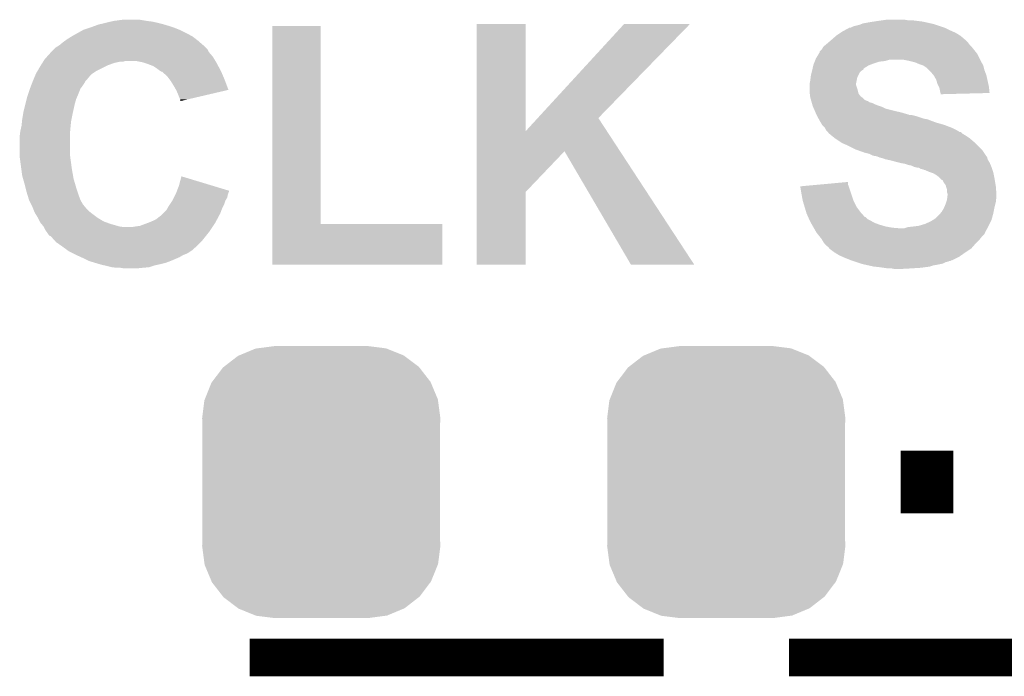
# Model space of a CAD drawing. Extents: x -1.3 to 24.2, y -3.9 to 56.
# Tile 40 of 45: x 17.8 to 21.8, y 34.3 to 36.9. Entities that reach past the tile are written whole.
import ezdxf

# ---------------------------------------------------------------- set-up
doc = ezdxf.new("R2010")
doc.units = 0
doc.layers.get('0').update_dxf_attribs({"linetype": 'CONTINUOUS'})
doc.layers.add('LIFE_METRICS_CLICK_V101_GTO', color=11, linetype='CONTINUOUS')
doc.layers.add('LIFE_METRICS_CLICK_V101_GTS', color=8, linetype='CONTINUOUS')

# ---------------------------------------------------------------- blocks, each defined once
blk = doc.blocks.new('CUSTOM_109')
for points in [[(-0.333154, 0.513288), (-0.266706, 0.541062), (0.334372, 0.513288), (0.265446, 0.541062)], [(-0.266706, 0.541062), (-0.259492, 0.54202), (0.265446, 0.541062), (0.263068, 0.54202)], [(-0.259492, 0.54202), (-0.1905, 0.55118), (0.263068, 0.54202), (0.1905, 0.55118)], [(-0.394942, 0.46695), (-0.337632, 0.511416), (0.39571, 0.46695), (0.33685, 0.511416)], [(-0.337632, 0.511416), (-0.333154, 0.513288), (0.33685, 0.511416), (0.334372, 0.513288)], [(-0.442246, 0.406212), (-0.39837, 0.46429), (0.442836, 0.406212), (0.397774, 0.46429)], [(-0.39837, 0.46429), (-0.394942, 0.46695), (0.397774, 0.46429), (0.39571, 0.46695)], [(-0.471976, 0.335286), (-0.444708, 0.402952), (0.472482, 0.335286), (0.4442, 0.402952)], [(-0.444708, 0.402952), (-0.442246, 0.406212), (0.4442, 0.402952), (0.442836, 0.406212)], [(-0.4826, 0.25908), (-0.47344, 0.331648), (0.4826, 0.25908), (0.472966, 0.331648)], [(-0.47344, 0.331648), (-0.471976, 0.335286), (0.472966, 0.331648), (0.472482, 0.335286)], [(-0.48133, 0.231872), (-0.4826, 0.25908), (0.48133, 0.231872), (0.4826, 0.25908)], [(-0.48133, -0.231872), (-0.48133, 0.231872), (0.48133, -0.231872), (0.48133, 0.231872)], [(-0.4826, -0.25908), (-0.48133, -0.231872), (0.4826, -0.25908), (0.48133, -0.231872)], [(-0.472964, -0.331648), (-0.4826, -0.25908), (0.47344, -0.331648), (0.4826, -0.25908)], [(-0.472482, -0.335286), (-0.472964, -0.331648), (0.471974, -0.335286), (0.47344, -0.331648)], [(-0.444198, -0.402952), (-0.472482, -0.335286), (0.444708, -0.402952), (0.471974, -0.335286)], [(-0.442836, -0.406212), (-0.444198, -0.402952), (0.442244, -0.406212), (0.444708, -0.402952)], [(-0.397772, -0.46429), (-0.442836, -0.406212), (0.39837, -0.46429), (0.442244, -0.406212)], [(-0.39571, -0.46695), (-0.397772, -0.46429), (0.39494, -0.46695), (0.39837, -0.46429)], [(-0.336848, -0.511416), (-0.39571, -0.46695), (0.337632, -0.511416), (0.39494, -0.46695)], [(-0.334372, -0.513288), (-0.336848, -0.511416), (0.333152, -0.513288), (0.337632, -0.511416)], [(-0.265444, -0.541062), (-0.334372, -0.513288), (0.266706, -0.541062), (0.333152, -0.513288)], [(-0.263068, -0.54202), (-0.265444, -0.541062), (0.25949, -0.54202), (0.266706, -0.541062)], [(-0.1905, -0.55118), (-0.263068, -0.54202), (0.1905, -0.55118), (0.25949, -0.54202)]]:
    blk.add_solid(points)

msp = doc.modelspace()

# ---------------------------------------------------------------- linework, layer by layer
at = {"layer": 'LIFE_METRICS_CLICK_V101_GTO'}
for points, const_width in [([(21.35632, 35.052), (21.56968, 35.052)], 0.254), ([(18.7198, 34.3408), (20.3962, 34.3408)], 0.1524), ([(20.9042, 34.3408), (22.5552, 34.3408)], 0.1524)]:
    msp.add_lwpolyline(points, dxfattribs=dict(at, const_width=const_width))
for points in [[(18.07718, 36.89604), (18.09115, 36.90112), (18.40738, 36.89604), (18.39214, 36.90112)], [(18.09115, 36.90112), (18.105122, 36.9062), (18.39214, 36.90112), (18.375206, 36.9062)], [(18.105122, 36.9062), (18.11528, 36.90874), (18.375206, 36.9062), (18.366738, 36.90874)], [(18.11528, 36.90874), (18.1356, 36.91382), (18.366738, 36.90874), (18.34642, 36.91382)], [(18.1356, 36.91382), (18.157612, 36.9189), (18.34642, 36.91382), (18.323558, 36.9189)], [(18.157612, 36.9189), (18.16862, 36.92144), (18.323558, 36.9189), (18.30324, 36.92144)], [(18.16862, 36.92144), (18.206722, 36.92652), (18.30324, 36.92144), (18.272758, 36.92652)], [(18.811242, 36.09848), (18.81126, 36.901098), (19.006842, 36.09848), (19.00682, 36.901098)], [(18.81126, 36.901098), (18.811262, 36.90112), (19.00682, 36.901098), (18.811262, 36.90112)], [(19.639292, 36.474442), (19.6393, 36.908718), (19.837438, 36.474442), (19.8374, 36.908718)], [(19.6393, 36.908718), (19.639302, 36.90874), (19.8374, 36.908718), (19.639302, 36.90874)], [(19.88636, 36.527726), (20.23615, 36.908702), (20.13205, 36.527726), (20.502844, 36.908702)], [(20.23615, 36.908702), (20.236186, 36.90874), (20.502844, 36.908702), (20.236186, 36.90874)], [(21.163282, 36.89858), (21.1709, 36.901118), (21.521418, 36.89858), (21.513804, 36.901118)], [(21.1709, 36.901118), (21.191222, 36.906202), (21.513804, 36.901118), (21.49855, 36.906202)], [(21.191222, 36.906202), (21.197564, 36.908738), (21.49855, 36.906202), (21.49094, 36.908738)], [(21.197564, 36.908738), (21.203922, 36.91128), (21.49094, 36.908738), (21.479504, 36.91128)], [(21.203922, 36.91128), (21.23186, 36.91636), (21.479504, 36.91128), (21.456648, 36.91636)], [(21.23186, 36.91636), (21.24837, 36.9189), (21.456648, 36.91636), (21.445218, 36.9189)], [(21.24837, 36.9189), (21.26488, 36.92144), (21.445218, 36.9189), (21.4249, 36.92144)], [(21.26488, 36.92144), (21.28266, 36.92398), (21.4249, 36.92144), (21.40458, 36.92398)], [(21.28266, 36.92398), (21.300442, 36.92652), (21.386802, 36.92398), (21.371558, 36.92652)], [(17.996918, 36.85794), (18.00098, 36.860478), (18.488658, 36.85794), (18.48409, 36.860478)], [(18.00098, 36.860478), (18.01927, 36.87064), (18.48409, 36.860478), (18.4658, 36.87064)], [(18.01927, 36.87064), (18.04213, 36.88334), (18.4658, 36.87064), (18.4404, 36.88334)], [(18.04213, 36.88334), (18.046702, 36.88588), (18.4404, 36.88334), (18.43405, 36.88588)], [(18.046702, 36.88588), (18.06956, 36.8935), (18.43405, 36.88588), (18.415, 36.8935)], [(18.06956, 36.8935), (18.07718, 36.89604), (18.415, 36.8935), (18.40738, 36.89604)], [(21.076922, 36.845242), (21.094336, 36.86048), (21.61794, 36.845242), (21.600162, 36.86048)], [(21.094336, 36.86048), (21.09724, 36.86302), (21.600162, 36.86048), (21.596098, 36.86302)], [(21.09724, 36.86302), (21.112476, 36.873178), (21.596098, 36.86302), (21.57984, 36.873178)], [(21.112476, 36.873178), (21.120098, 36.878258), (21.57984, 36.873178), (21.568414, 36.878258)], [(21.120098, 36.878258), (21.129416, 36.88334), (21.568414, 36.878258), (21.55698, 36.88334)], [(21.129416, 36.88334), (21.148046, 36.8935), (21.55698, 36.88334), (21.53666, 36.8935)], [(21.148046, 36.8935), (21.153124, 36.893502), (21.53666, 36.8935), (21.536654, 36.893502)], [(21.153124, 36.893502), (21.163282, 36.89858), (21.536654, 36.893502), (21.521418, 36.89858)], [(17.934942, 36.814762), (17.943396, 36.819834), (18.539458, 36.814762), (18.534386, 36.819834)], [(17.943396, 36.819834), (17.947602, 36.822358), (18.534386, 36.819834), (18.53438, 36.822358)], [(17.947602, 36.822358), (17.94764, 36.82238), (18.53438, 36.822358), (18.531846, 36.82238)], [(17.94764, 36.82238), (17.96288, 36.83508), (18.531846, 36.82238), (18.517328, 36.83508)], [(17.96288, 36.83508), (17.969992, 36.84016), (18.517328, 36.83508), (18.51152, 36.84016)], [(17.969992, 36.84016), (17.98066, 36.84778), (18.51152, 36.84016), (18.501722, 36.84778)], [(17.98066, 36.84778), (17.996918, 36.85794), (18.501722, 36.84778), (18.488658, 36.85794)], [(21.043904, 36.817302), (21.049996, 36.82238), (21.64334, 36.817302), (21.638262, 36.82238)], [(21.049996, 36.82238), (21.05914, 36.83), (21.638262, 36.82238), (21.632546, 36.83)], [(21.05914, 36.83), (21.0621, 36.832538), (21.632546, 36.83), (21.63064, 36.832538)], [(21.0621, 36.832538), (21.07692, 36.84524), (21.63064, 36.832538), (21.617942, 36.84524)], [(21.07692, 36.84524), (21.076922, 36.845242), (21.617942, 36.84524), (21.61794, 36.845242)], [(17.898362, 36.776658), (17.91208, 36.7919), (18.569942, 36.776658), (18.556878, 36.7919)], [(17.91208, 36.7919), (17.91462, 36.79444), (18.556878, 36.7919), (18.5547, 36.79444)], [(17.91462, 36.79444), (17.924776, 36.804596), (18.5547, 36.79444), (18.549622, 36.804596)], [(17.924776, 36.804596), (17.934942, 36.814762), (18.549622, 36.804596), (18.539458, 36.814762)], [(21.01342, 36.769042), (21.025608, 36.789358), (21.67636, 36.769042), (21.666202, 36.789358)], [(21.025608, 36.789358), (21.02866, 36.794444), (21.666202, 36.789358), (21.662134, 36.794444)], [(21.02866, 36.794444), (21.028666, 36.796986), (21.662134, 36.794444), (21.6601, 36.796986)], [(21.028666, 36.796986), (21.036282, 36.804602), (21.6601, 36.796986), (21.654008, 36.804602)], [(21.036282, 36.804602), (21.042376, 36.814758), (21.654008, 36.804602), (21.645882, 36.814758)], [(21.042376, 36.814758), (21.043904, 36.817302), (21.645882, 36.814758), (21.64334, 36.817302)], [(17.87144, 36.73856), (17.873056, 36.7411), (18.13814, 36.73856), (18.14322, 36.7411)], [(17.873056, 36.7411), (17.87952, 36.751258), (18.14322, 36.7411), (18.17116, 36.751258)], [(17.87952, 36.751258), (17.882754, 36.75634), (18.17116, 36.751258), (18.194018, 36.75634)], [(17.882754, 36.75634), (17.88437, 36.758878), (18.206716, 36.75634), (18.214338, 36.758878)], [(17.88437, 36.75888), (17.889222, 36.766502), (18.58061, 36.75888), (18.576036, 36.766502)], [(17.88437, 36.758878), (17.88437, 36.75888), (18.214338, 36.758878), (18.260058, 36.75888)], [(17.889222, 36.766502), (17.898362, 36.776658), (18.576036, 36.766502), (18.569942, 36.776658)], [(18.285458, 36.7538), (18.260058, 36.75888), (18.583658, 36.7538), (18.58061, 36.75888)], [(18.29308, 36.75126), (18.285458, 36.7538), (18.58518, 36.75126), (18.583658, 36.7538)], [(18.30832, 36.74618), (18.29308, 36.75126), (18.587916, 36.74618), (18.58518, 36.75126)], [(18.32864, 36.73856), (18.30832, 36.74618), (18.59202, 36.73856), (18.587916, 36.74618)], [(20.99987, 36.728388), (21.002696, 36.741098), (21.20646, 36.728388), (21.226778, 36.741098)], [(21.002696, 36.741098), (21.003262, 36.743642), (21.226778, 36.741098), (21.23356, 36.743642)], [(21.003262, 36.743642), (21.005292, 36.74872), (21.23356, 36.743642), (21.2471, 36.74872)], [(21.005292, 36.74872), (21.008338, 36.756338), (21.2471, 36.74872), (21.269958, 36.756338)], [(21.008338, 36.756338), (21.009356, 36.75888), (21.269958, 36.756338), (21.292818, 36.75888)], [(21.009356, 36.75888), (21.011386, 36.76396), (21.292818, 36.75888), (21.310596, 36.76396)], [(21.011386, 36.76396), (21.01342, 36.769042), (21.678902, 36.76396), (21.67636, 36.769042)], [(21.39441, 36.758882), (21.369018, 36.76396), (21.68144, 36.758882), (21.678902, 36.76396)], [(21.39442, 36.75888), (21.39441, 36.758882), (21.681442, 36.75888), (21.68144, 36.758882)], [(21.414738, 36.7538), (21.39442, 36.75888), (21.684344, 36.7538), (21.681442, 36.75888)], [(21.432522, 36.74618), (21.414738, 36.7538), (21.688698, 36.74618), (21.684344, 36.7538)], [(21.44776, 36.7411), (21.432522, 36.74618), (21.6916, 36.7411), (21.688698, 36.74618)], [(21.447766, 36.741096), (21.44776, 36.7411), (21.691602, 36.741096), (21.6916, 36.7411)], [(21.463, 36.73094), (21.447766, 36.741096), (21.694142, 36.73094), (21.691602, 36.741096)], [(17.848366, 36.69538), (17.853658, 36.708078), (18.06956, 36.69538), (18.082258, 36.708078)], [(17.853658, 36.708078), (17.85366, 36.708082), (18.082258, 36.708078), (18.082264, 36.708082)], [(17.85366, 36.708082), (17.859584, 36.718238), (18.082264, 36.708082), (18.097498, 36.718238)], [(17.859584, 36.718238), (17.87144, 36.73856), (18.097498, 36.718238), (18.13814, 36.73856)], [(18.34388, 36.7284), (18.32864, 36.73856), (18.59749, 36.7284), (18.59202, 36.73856)], [(18.35404, 36.72078), (18.34388, 36.7284), (18.601594, 36.72078), (18.59749, 36.7284)], [(18.357848, 36.718242), (18.35404, 36.72078), (18.60296, 36.718242), (18.601594, 36.72078)], [(18.361654, 36.715704), (18.357848, 36.718242), (18.604048, 36.715704), (18.60296, 36.718242)], [(18.364194, 36.7157), (18.361654, 36.715704), (18.60405, 36.7157), (18.604048, 36.715704)], [(18.38452, 36.697922), (18.364194, 36.7157), (18.61167, 36.697922), (18.60405, 36.7157)], [(20.992146, 36.692838), (20.9931, 36.70046), (21.18106, 36.692838), (21.18487, 36.70046)], [(20.9931, 36.70046), (20.996274, 36.713156), (21.18487, 36.70046), (21.191218, 36.713156)], [(20.996274, 36.713156), (20.997544, 36.718238), (21.191218, 36.713156), (21.196298, 36.718238)], [(20.997544, 36.718238), (20.99818, 36.72078), (21.196298, 36.718238), (21.20011, 36.72078)], [(20.99818, 36.72078), (20.998744, 36.72332), (21.20011, 36.72078), (21.20392, 36.72332)], [(20.998744, 36.72332), (20.999306, 36.725854), (21.20392, 36.72332), (21.206454, 36.725854)], [(20.999306, 36.725854), (20.99987, 36.728388), (21.206454, 36.725854), (21.20646, 36.728388)], [(21.473162, 36.720778), (21.463, 36.73094), (21.696682, 36.720778), (21.694142, 36.73094)], [(21.478242, 36.715698), (21.473162, 36.720778), (21.698588, 36.715698), (21.696682, 36.720778)], [(21.49094, 36.700458), (21.478242, 36.715698), (21.7043, 36.700458), (21.698588, 36.715698)], [(21.5011, 36.682682), (21.49094, 36.700458), (21.708252, 36.682682), (21.7043, 36.700458)], [(17.833144, 36.65728), (17.839004, 36.672518), (18.04162, 36.65728), (18.051778, 36.672518)], [(17.839004, 36.672518), (17.840958, 36.677596), (18.051778, 36.672518), (18.054318, 36.677596)], [(17.840958, 36.677596), (17.84096, 36.6776), (18.054318, 36.677596), (18.05432, 36.6776)], [(17.84096, 36.6776), (17.842018, 36.680142), (18.05432, 36.6776), (18.056862, 36.680142)], [(17.842018, 36.680142), (17.848366, 36.69538), (18.056862, 36.680142), (18.06956, 36.69538)], [(18.39595, 36.68268), (18.38452, 36.697922), (18.6182, 36.68268), (18.61167, 36.697922)], [(18.39976, 36.677598), (18.39595, 36.68268), (18.620104, 36.677598), (18.6182, 36.68268)], [(18.41246, 36.65728), (18.39976, 36.677598), (18.62771, 36.65728), (18.620104, 36.677598)], [(20.98802, 36.667442), (20.99056, 36.68014), (21.17598, 36.667442), (21.17852, 36.68014)], [(20.98802, 36.667438), (20.98802, 36.667442), (21.17598, 36.667438), (21.17598, 36.667442)], [(20.98802, 36.662358), (20.98802, 36.667438), (21.175982, 36.662358), (21.17598, 36.667438)], [(20.98802, 36.64712), (20.98802, 36.662358), (21.181058, 36.64712), (21.175982, 36.662358)], [(20.99056, 36.68014), (20.992146, 36.692838), (21.17852, 36.68014), (21.18106, 36.692838)], [(21.506178, 36.664902), (21.5011, 36.682682), (21.712202, 36.664902), (21.708252, 36.682682)], [(21.51126, 36.654738), (21.506178, 36.664902), (21.71446, 36.654738), (21.712202, 36.664902)], [(17.8181, 36.614098), (17.82064, 36.62172), (18.020572, 36.614098), (18.02384, 36.62172)], [(17.82064, 36.62172), (17.82826, 36.64458), (18.02384, 36.62172), (18.032984, 36.64458)], [(17.82826, 36.64458), (17.829236, 36.64712), (18.032984, 36.64458), (18.034, 36.64712)], [(17.829236, 36.64712), (17.833144, 36.65728), (18.034, 36.64712), (18.04162, 36.65728)], [(18.421174, 36.642034), (18.41246, 36.65728), (18.633416, 36.642034), (18.62771, 36.65728)], [(18.42262, 36.639502), (18.421174, 36.642034), (18.622576, 36.639502), (18.633416, 36.642034)], [(18.43024, 36.62172), (18.42262, 36.639502), (18.546462, 36.62172), (18.622576, 36.639502)], [(18.43532, 36.60902), (18.43024, 36.62172), (18.4921, 36.60902), (18.546462, 36.62172)], [(20.98802, 36.631882), (20.98802, 36.64712), (21.18487, 36.631882), (21.181058, 36.64712)], [(20.988656, 36.626796), (20.98802, 36.631882), (21.186142, 36.626796), (21.18487, 36.631882)], [(20.989926, 36.616638), (20.988656, 36.626796), (21.193762, 36.616638), (21.186142, 36.626796)], [(21.513798, 36.649662), (21.51126, 36.654738), (21.714964, 36.649662), (21.71446, 36.654738)], [(21.51634, 36.63696), (21.513798, 36.649662), (21.716222, 36.63696), (21.714964, 36.649662)], [(21.518246, 36.62934), (21.51634, 36.63696), (21.716976, 36.62934), (21.716222, 36.63696)], [(21.51888, 36.626802), (21.518246, 36.62934), (21.617574, 36.626802), (21.716976, 36.62934)], [(21.51888, 36.624282), (21.51888, 36.626802), (21.51888, 36.624282), (21.617574, 36.626802)], [(17.80286, 36.55314), (17.811114, 36.586162), (18.003802, 36.55314), (18.01114, 36.586162)], [(17.811114, 36.586162), (17.81556, 36.60394), (18.01114, 36.586162), (18.016218, 36.60394)], [(17.81556, 36.60394), (17.8181, 36.614098), (18.016218, 36.60394), (18.020572, 36.614098)], [(18.437858, 36.603944), (18.43532, 36.60902), (18.470374, 36.603944), (18.4921, 36.60902)], [(18.43786, 36.596348), (18.437858, 36.603944), (18.43786, 36.596348), (18.470374, 36.603944)], [(20.99056, 36.611562), (20.989926, 36.616638), (21.20053, 36.611562), (21.193762, 36.616638)], [(20.991288, 36.609018), (20.99056, 36.611562), (21.20392, 36.609018), (21.20053, 36.611562)], [(20.993464, 36.601398), (20.991288, 36.609018), (21.211544, 36.601398), (21.20392, 36.609018)], [(20.99419, 36.59886), (20.993464, 36.601398), (21.216622, 36.59886), (21.211544, 36.601398)], [(20.994916, 36.596318), (20.99419, 36.59886), (21.224244, 36.596318), (21.216622, 36.59886)], [(20.996366, 36.591238), (20.994916, 36.596318), (21.231862, 36.591238), (21.224244, 36.596318)], [(20.997092, 36.5887), (20.996366, 36.591238), (21.242022, 36.5887), (21.231862, 36.591238)], [(20.998542, 36.58362), (20.997092, 36.5887), (21.25218, 36.58362), (21.242022, 36.5887)], [(20.999994, 36.57854), (20.998542, 36.58362), (21.264878, 36.57854), (21.25218, 36.58362)], [(17.79778, 36.52266), (17.800742, 36.54044), (17.997422, 36.52266), (18.00098, 36.54044)], [(17.800742, 36.54044), (17.80286, 36.55314), (18.00098, 36.54044), (18.003802, 36.55314)], [(21.000718, 36.576), (20.999994, 36.57854), (21.2725, 36.576), (21.264878, 36.57854)], [(21.001808, 36.57346), (21.000718, 36.576), (21.28012, 36.57346), (21.2725, 36.576)], [(21.005074, 36.565838), (21.001808, 36.57346), (21.295362, 36.565838), (21.28012, 36.57346)], [(21.009428, 36.55568), (21.005074, 36.565838), (21.336, 36.55568), (21.295362, 36.565838)], [(21.011606, 36.5506), (21.009428, 36.55568), (21.358858, 36.5506), (21.336, 36.55568)], [(21.014872, 36.54298), (21.011606, 36.5506), (21.384262, 36.54298), (21.358858, 36.5506)], [(21.014872, 36.542978), (21.014872, 36.54298), (21.386804, 36.542978), (21.384262, 36.54298)], [(21.01596, 36.54044), (21.014872, 36.542978), (21.391884, 36.54044), (21.386804, 36.542978)], [(21.01596, 36.540438), (21.01596, 36.54044), (21.39951, 36.540438), (21.399502, 36.54044)], [(21.018732, 36.53536), (21.01596, 36.540438), (21.419818, 36.53536), (21.39951, 36.540438)], [(17.79524, 36.497262), (17.797018, 36.515042), (17.994122, 36.497262), (17.9959, 36.515042)], [(17.797018, 36.515042), (17.79778, 36.52266), (17.9959, 36.515042), (17.997422, 36.52266)], [(19.837438, 36.474442), (19.88636, 36.527726), (20.166886, 36.474442), (20.13205, 36.527726)], [(21.024274, 36.5252), (21.018732, 36.53536), (21.4503, 36.5252), (21.419818, 36.53536)], [(21.02566, 36.522658), (21.024274, 36.5252), (21.465542, 36.522658), (21.4503, 36.5252)], [(21.0312, 36.5125), (21.02566, 36.522658), (21.491954, 36.5125), (21.465542, 36.522658)], [(21.032724, 36.50996), (21.0312, 36.5125), (21.498558, 36.50996), (21.491954, 36.5125)], [(21.038818, 36.499802), (21.032724, 36.50996), (21.53412, 36.499802), (21.498558, 36.50996)], [(17.788254, 36.459162), (17.79016, 36.474398), (17.99082, 36.459162), (17.992088, 36.474398)], [(17.79016, 36.474398), (17.793546, 36.48964), (17.992088, 36.474398), (17.99336, 36.48964)], [(17.793546, 36.48964), (17.79524, 36.497262), (17.99336, 36.48964), (17.994122, 36.497262)], [(19.63929, 36.393098), (19.639292, 36.474442), (20.220068, 36.393098), (20.166886, 36.474442)], [(21.048978, 36.48964), (21.038818, 36.499802), (21.560538, 36.48964), (21.53412, 36.499802)], [(21.05025, 36.4871), (21.048978, 36.48964), (21.56714, 36.4871), (21.560538, 36.48964)], [(21.054058, 36.479484), (21.05025, 36.4871), (21.582372, 36.479484), (21.56714, 36.4871)], [(21.054062, 36.47948), (21.054058, 36.479484), (21.582378, 36.47948), (21.582372, 36.479484)], [(21.061678, 36.471862), (21.054062, 36.47948), (21.595082, 36.471862), (21.582378, 36.47948)], [(21.06168, 36.47186), (21.061678, 36.471862), (21.595084, 36.47186), (21.595082, 36.471862)], [(21.061684, 36.471854), (21.06168, 36.47186), (21.600166, 36.471854), (21.595084, 36.47186)], [(21.06676, 36.464244), (21.061684, 36.471854), (21.607776, 36.464244), (21.600166, 36.471854)], [(21.066772, 36.464238), (21.06676, 36.464244), (21.607782, 36.464238), (21.607776, 36.464244)], [(21.071836, 36.461702), (21.066772, 36.464238), (21.612012, 36.461702), (21.607782, 36.464238)], [(21.076918, 36.456622), (21.071836, 36.461702), (21.62048, 36.456622), (21.612012, 36.461702)], [(17.78762, 36.45408), (17.788254, 36.459162), (17.99082, 36.45408), (17.99082, 36.459162)], [(17.78762, 36.38296), (17.78762, 36.45408), (17.99082, 36.38296), (17.99082, 36.45408)], [(21.07692, 36.45662), (21.076918, 36.456622), (21.620484, 36.45662), (21.62048, 36.456622)], [(21.08962, 36.44646), (21.07692, 36.45662), (21.635722, 36.44646), (21.620484, 36.45662)], [(21.112478, 36.431222), (21.08962, 36.44646), (21.6535, 36.431222), (21.635722, 36.44646)], [(21.120098, 36.426142), (21.112478, 36.431222), (21.65858, 36.426142), (21.6535, 36.431222)], [(21.13788, 36.41852), (21.120098, 36.426142), (21.666202, 36.41852), (21.65858, 36.426142)], [(17.78762, 36.370262), (17.78762, 36.38296), (17.992408, 36.370262), (17.99082, 36.38296)], [(19.639286, 36.228014), (19.63929, 36.393098), (19.8374, 36.228014), (19.99486, 36.393098)], [(20.264116, 35.93339), (19.99486, 36.393098), (20.520614, 35.93339), (20.220068, 36.393098)], [(21.17344, 36.40074), (21.13788, 36.41852), (21.683982, 36.40074), (21.666202, 36.41852)], [(21.187666, 36.39566), (21.17344, 36.40074), (21.68906, 36.39566), (21.683982, 36.40074)], [(21.209002, 36.38804), (21.187666, 36.39566), (21.694142, 36.38804), (21.68906, 36.39566)], [(21.229318, 36.382962), (21.209002, 36.38804), (21.697526, 36.382962), (21.694142, 36.38804)], [(21.244558, 36.375342), (21.229318, 36.382962), (21.702606, 36.375342), (21.697526, 36.382962)], [(17.788638, 36.36264), (17.78762, 36.370262), (17.99336, 36.36264), (17.992408, 36.370262)], [(17.791008, 36.34486), (17.788638, 36.36264), (17.9959, 36.34486), (17.99336, 36.36264)], [(17.793718, 36.32454), (17.791008, 36.34486), (17.99844, 36.32454), (17.9959, 36.34486)], [(21.259798, 36.3728), (21.244558, 36.375342), (21.704302, 36.3728), (21.702606, 36.375342)], [(21.259804, 36.372798), (21.259798, 36.3728), (21.704302, 36.372798), (21.704302, 36.3728)], [(21.266166, 36.370254), (21.259804, 36.372798), (21.706842, 36.370254), (21.704302, 36.372798)], [(21.272498, 36.367722), (21.266166, 36.370254), (21.707476, 36.367722), (21.706842, 36.370254)], [(21.28266, 36.365178), (21.272498, 36.367722), (21.708112, 36.365178), (21.707476, 36.367722)], [(21.290278, 36.36264), (21.28266, 36.365178), (21.708746, 36.36264), (21.708112, 36.365178)], [(21.295356, 36.360102), (21.290278, 36.36264), (21.70938, 36.360102), (21.708746, 36.36264)], [(21.297898, 36.3601), (21.295356, 36.360102), (21.70938, 36.3601), (21.70938, 36.360102)], [(21.297908, 36.360098), (21.297898, 36.3601), (21.70938, 36.360098), (21.70938, 36.3601)], [(21.320762, 36.35502), (21.297908, 36.360098), (21.712428, 36.35502), (21.70938, 36.360098)], [(21.33854, 36.34994), (21.320762, 36.35502), (21.715476, 36.34994), (21.712428, 36.35502)], [(21.348708, 36.347398), (21.33854, 36.34994), (21.717, 36.347398), (21.715476, 36.34994)], [(21.35886, 36.34486), (21.348708, 36.347398), (21.718088, 36.34486), (21.717, 36.347398)], [(21.3741, 36.34232), (21.35886, 36.34486), (21.719178, 36.34232), (21.718088, 36.34486)], [(21.38934, 36.337242), (21.3741, 36.34232), (21.721354, 36.337242), (21.719178, 36.34232)], [(17.79778, 36.294062), (17.793718, 36.32454), (18.00382, 36.294062), (17.99844, 36.32454)], [(21.402038, 36.3347), (21.38934, 36.337242), (21.722444, 36.3347), (21.721354, 36.337242)], [(21.412198, 36.32962), (21.402038, 36.3347), (21.72462, 36.32962), (21.722444, 36.3347)], [(21.422358, 36.32708), (21.412198, 36.32962), (21.725468, 36.32708), (21.72462, 36.32962)], [(21.437596, 36.322002), (21.429976, 36.32708), (21.72716, 36.322002), (21.725468, 36.32708)], [(21.447758, 36.319462), (21.437596, 36.322002), (21.728006, 36.319462), (21.72716, 36.322002)], [(21.452836, 36.316922), (21.447758, 36.319462), (21.728854, 36.316922), (21.728006, 36.319462)], [(21.455376, 36.31692), (21.452836, 36.316922), (21.728854, 36.31692), (21.728854, 36.316922)], [(21.473162, 36.3093), (21.455376, 36.31692), (21.731394, 36.3093), (21.728854, 36.31692)], [(21.480788, 36.306758), (21.473162, 36.3093), (21.73224, 36.306758), (21.731394, 36.3093)], [(21.4884, 36.30422), (21.480788, 36.306758), (21.732748, 36.30422), (21.73224, 36.306758)], [(21.501098, 36.296602), (21.4884, 36.30422), (21.734272, 36.296602), (21.732748, 36.30422)], [(17.80141, 36.281358), (17.79778, 36.294062), (18.00606, 36.281358), (18.00382, 36.294062)], [(17.80794, 36.2585), (17.80141, 36.281358), (18.012784, 36.2585), (18.00606, 36.281358)], [(18.43278, 36.25342), (18.442962, 36.291514), (18.568802, 36.25342), (18.442962, 36.291514)], [(21.032732, 36.258496), (21.14296, 36.268636), (21.142962, 36.258496), (21.14296, 36.268636)], [(21.511258, 36.28898), (21.501098, 36.296602), (21.735796, 36.28898), (21.734272, 36.296602)], [(21.51888, 36.28136), (21.511258, 36.28898), (21.73732, 36.28136), (21.735796, 36.28898)], [(21.523954, 36.276286), (21.51888, 36.28136), (21.738166, 36.276286), (21.73732, 36.28136)], [(21.526486, 36.27628), (21.523954, 36.276286), (21.738168, 36.27628), (21.738166, 36.276286)], [(21.53158, 36.266122), (21.526486, 36.27628), (21.73986, 36.266122), (21.738168, 36.27628)], [(21.539198, 36.255964), (21.53158, 36.266122), (21.741554, 36.255964), (21.73986, 36.266122)], [(17.81302, 36.23818), (17.80794, 36.2585), (18.01876, 36.23818), (18.012784, 36.2585)], [(17.81556, 36.22802), (17.81302, 36.23818), (18.022148, 36.22802), (18.01876, 36.23818)], [(17.819468, 36.21532), (17.81556, 36.22802), (18.02638, 36.21532), (18.022148, 36.22802)], [(18.42008, 36.2204), (18.422032, 36.225478), (18.631746, 36.2204), (18.63344, 36.225478)], [(18.422032, 36.225478), (18.423986, 36.230556), (18.63344, 36.225478), (18.635978, 36.230556)], [(18.423986, 36.230556), (18.424958, 36.233084), (18.635978, 36.230556), (18.63598, 36.233084)], [(18.424958, 36.233084), (18.43278, 36.25342), (18.63598, 36.233084), (18.568802, 36.25342)], [(19.63928, 35.933402), (19.639286, 36.228014), (19.837378, 35.933402), (19.8374, 36.228014)], [(20.949942, 36.25088), (20.97753, 36.253418), (21.146348, 36.25088), (21.1455, 36.253418)], [(20.955, 36.2204), (20.949942, 36.25088), (21.156508, 36.2204), (21.146348, 36.25088)], [(20.97753, 36.253418), (21.032732, 36.258496), (21.1455, 36.253418), (21.142962, 36.258496)], [(21.54047, 36.250882), (21.539198, 36.255964), (21.7424, 36.250882), (21.741554, 36.255964)], [(21.541742, 36.2458), (21.54047, 36.250882), (21.742792, 36.2458), (21.7424, 36.250882)], [(21.544278, 36.238182), (21.541742, 36.2458), (21.743378, 36.238182), (21.742792, 36.2458)], [(21.54428, 36.228024), (21.544278, 36.238182), (21.74416, 36.228024), (21.743378, 36.238182)], [(21.546818, 36.220402), (21.54428, 36.228024), (21.744746, 36.220402), (21.74416, 36.228024)], [(17.825718, 36.195002), (17.819468, 36.21532), (18.034, 36.195002), (18.02638, 36.21532)], [(17.825722, 36.194998), (17.825718, 36.195002), (18.034, 36.194998), (18.034, 36.195002)], [(17.83461, 36.177222), (17.825722, 36.194998), (18.04416, 36.177222), (18.034, 36.194998)], [(18.395526, 36.17722), (18.405684, 36.19246), (18.61566, 36.17722), (18.62074, 36.19246)], [(18.405684, 36.19246), (18.40738, 36.195002), (18.62074, 36.19246), (18.622264, 36.195002)], [(18.40738, 36.195002), (18.412458, 36.205158), (18.622264, 36.195002), (18.62836, 36.205158)], [(18.412458, 36.205158), (18.418808, 36.217858), (18.62836, 36.205158), (18.6309, 36.217858)], [(18.418808, 36.217858), (18.42008, 36.2204), (18.6309, 36.217858), (18.631746, 36.2204)], [(20.96008, 36.19246), (20.955, 36.2204), (21.16582, 36.19246), (21.156508, 36.2204)], [(20.9677, 36.16706), (20.96008, 36.19246), (21.178522, 36.16706), (21.16582, 36.19246)], [(21.5392, 36.17976), (21.541738, 36.187378), (21.740494, 36.17976), (21.7424, 36.187378)], [(21.541738, 36.187378), (21.544278, 36.194996), (21.7424, 36.187378), (21.7424, 36.194996)], [(21.544278, 36.194996), (21.54428, 36.195002), (21.7424, 36.194996), (21.7424, 36.195002)], [(21.54428, 36.195002), (21.545232, 36.202618), (21.7424, 36.195002), (21.744938, 36.202618)], [(21.545232, 36.202618), (21.54682, 36.215322), (21.744938, 36.202618), (21.744938, 36.215322)], [(21.54682, 36.217862), (21.546818, 36.220402), (21.74494, 36.217862), (21.744746, 36.220402)], [(21.54682, 36.215322), (21.54682, 36.217862), (21.744938, 36.215322), (21.74494, 36.217862)], [(17.83842, 36.1696), (17.83461, 36.177222), (18.050512, 36.1696), (18.04416, 36.177222)], [(17.841468, 36.161982), (17.83842, 36.1696), (18.056858, 36.161982), (18.050512, 36.1696)], [(17.84655, 36.149278), (17.841468, 36.161982), (18.069562, 36.149278), (18.056858, 36.161982)], [(17.84858, 36.1442), (17.84655, 36.149278), (18.07591, 36.1442), (18.069562, 36.149278)], [(17.851756, 36.13912), (17.84858, 36.1442), (18.08226, 36.13912), (18.07591, 36.1442)], [(18.36166, 36.134042), (18.369276, 36.141658), (18.596356, 36.134042), (18.60042, 36.141658)], [(18.369276, 36.141658), (18.381982, 36.154362), (18.60042, 36.141658), (18.605182, 36.154362)], [(18.381982, 36.154362), (18.386334, 36.16198), (18.605182, 36.154362), (18.60804, 36.16198)], [(18.386334, 36.16198), (18.39214, 36.17214), (18.60804, 36.16198), (18.61312, 36.17214)], [(18.39214, 36.17214), (18.395526, 36.17722), (18.61312, 36.17214), (18.61566, 36.17722)], [(20.973796, 36.14674), (20.9677, 36.16706), (21.19376, 36.14674), (21.178522, 36.16706)], [(20.975318, 36.14166), (20.973796, 36.14674), (21.198208, 36.14166), (21.19376, 36.14674)], [(20.982094, 36.12642), (20.975318, 36.14166), (21.211548, 36.12642), (21.198208, 36.14166)], [(21.513802, 36.136582), (21.517864, 36.14166), (21.730854, 36.136582), (21.73224, 36.14166)], [(21.517864, 36.14166), (21.523962, 36.149282), (21.73224, 36.14166), (21.733764, 36.149282)], [(21.523962, 36.149282), (21.53158, 36.161982), (21.733764, 36.149282), (21.736304, 36.161982)], [(21.53158, 36.161982), (21.533756, 36.16706), (21.736304, 36.161982), (21.73732, 36.16706)], [(21.533756, 36.16706), (21.5392, 36.17976), (21.73732, 36.16706), (21.740494, 36.17976)], [(17.86128, 36.123878), (17.851756, 36.13912), (18.102582, 36.123878), (18.08226, 36.13912)], [(17.8689, 36.10864), (17.86128, 36.123878), (18.12798, 36.10864), (18.102582, 36.123878)], [(17.871438, 36.103564), (17.8689, 36.10864), (18.141942, 36.103564), (18.12798, 36.10864)], [(17.875672, 36.098482), (17.871438, 36.103564), (18.15592, 36.098482), (18.141942, 36.103564)], [(18.275304, 36.090862), (18.309166, 36.10356), (18.571634, 36.090862), (18.5801, 36.10356)], [(18.309166, 36.10356), (18.31594, 36.1061), (18.5801, 36.10356), (18.581454, 36.1061)], [(18.31594, 36.1061), (18.3388, 36.116262), (18.581454, 36.1061), (18.586874, 36.116262)], [(18.3388, 36.116262), (18.36166, 36.134042), (18.586874, 36.116262), (18.596356, 36.134042)], [(20.982096, 36.126414), (20.982094, 36.12642), (21.214086, 36.126414), (21.211548, 36.12642)], [(20.98548, 36.1188), (20.982096, 36.126414), (21.221702, 36.1188), (21.214086, 36.126414)], [(20.985482, 36.118798), (20.98548, 36.1188), (21.221704, 36.118798), (21.221702, 36.1188)], [(20.98802, 36.11372), (20.985482, 36.118798), (21.231858, 36.11372), (21.221704, 36.118798)], [(20.9931, 36.10356), (20.98802, 36.11372), (21.24964, 36.10356), (21.231858, 36.11372)], [(20.99564, 36.09848), (20.9931, 36.10356), (21.263186, 36.09848), (21.24964, 36.10356)], [(21.455382, 36.09848), (21.47824, 36.108642), (21.717, 36.09848), (21.72208, 36.108642)], [(21.47824, 36.108642), (21.486364, 36.11372), (21.72208, 36.108642), (21.72462, 36.11372)], [(21.486364, 36.11372), (21.498562, 36.121342), (21.72462, 36.11372), (21.726698, 36.121342)], [(21.498562, 36.121342), (21.513802, 36.136582), (21.726698, 36.121342), (21.730854, 36.136582)], [(17.88414, 36.08832), (17.875672, 36.098482), (18.191482, 36.08832), (18.15592, 36.098482)], [(17.88414, 36.088318), (17.88414, 36.08832), (18.191496, 36.088318), (18.191482, 36.08832)], [(17.88541, 36.08578), (17.88414, 36.088318), (18.209262, 36.08578), (18.191496, 36.088318)], [(17.89176, 36.073082), (17.88541, 36.08578), (18.55978, 36.073082), (18.568246, 36.08578)], [(17.897476, 36.06546), (17.89176, 36.073082), (18.5547, 36.06546), (18.55978, 36.073082)], [(17.89938, 36.06292), (17.897476, 36.06546), (18.552668, 36.06292), (18.5547, 36.06546)], [(17.90446, 36.0553), (17.89938, 36.06292), (18.546572, 36.0553), (18.552668, 36.06292)], [(18.242282, 36.08578), (18.25752, 36.08832), (18.568246, 36.08578), (18.56994, 36.08832)], [(18.25752, 36.08832), (18.275304, 36.090862), (18.56994, 36.08832), (18.571634, 36.090862)], [(18.81124, 35.933402), (18.811242, 36.098458), (19.499558, 35.933402), (19.49958, 36.098458)], [(18.811242, 36.098458), (18.811242, 36.09848), (19.49958, 36.098458), (19.006842, 36.09848)], [(20.997092, 36.09594), (20.99564, 36.09848), (21.269958, 36.09594), (21.263186, 36.09848)], [(21.001446, 36.08832), (20.997092, 36.09594), (21.29536, 36.08832), (21.269958, 36.09594)], [(21.00435, 36.08324), (21.001446, 36.08832), (21.323298, 36.08324), (21.29536, 36.08832)], [(21.0058, 36.0807), (21.00435, 36.08324), (21.353778, 36.0807), (21.323298, 36.08324)], [(21.015958, 36.062922), (21.0058, 36.0807), (21.698068, 36.062922), (21.707764, 36.0807)], [(21.017998, 36.060374), (21.015958, 36.062922), (21.69668, 36.060374), (21.698068, 36.062922)], [(21.353778, 36.0807), (21.371562, 36.080702), (21.707764, 36.0807), (21.707764, 36.080702)], [(21.371562, 36.080702), (21.386802, 36.08578), (21.707764, 36.080702), (21.710534, 36.08578)], [(21.386802, 36.08578), (21.40966, 36.08832), (21.710534, 36.08578), (21.71192, 36.08832)], [(21.40966, 36.08832), (21.429982, 36.09086), (21.71192, 36.08832), (21.71319, 36.09086)], [(21.429982, 36.09086), (21.455382, 36.09848), (21.71319, 36.09086), (21.717, 36.09848)], [(17.909534, 36.050226), (17.90446, 36.0553), (18.542512, 36.050226), (18.546572, 36.0553)], [(17.912074, 36.05022), (17.909534, 36.050226), (18.542508, 36.05022), (18.542512, 36.050226)], [(17.932656, 36.02736), (17.912074, 36.05022), (18.52422, 36.02736), (18.542508, 36.05022)], [(17.93494, 36.024822), (17.932656, 36.02736), (18.521682, 36.024822), (18.52422, 36.02736)], [(17.956712, 36.00958), (17.93494, 36.024822), (18.50644, 36.00958), (18.521682, 36.024822)], [(21.02003, 36.057834), (21.017998, 36.060374), (21.696674, 36.057834), (21.69668, 36.060374)], [(21.028154, 36.047678), (21.02003, 36.057834), (21.686518, 36.047678), (21.696674, 36.057834)], [(21.03628, 36.03752), (21.028154, 36.047678), (21.67839, 36.03752), (21.686518, 36.047678)], [(21.037804, 36.03498), (21.03628, 36.03752), (21.67636, 36.03498), (21.67839, 36.03752)], [(21.043898, 36.024822), (21.037804, 36.03498), (21.666202, 36.024822), (21.67636, 36.03498)], [(21.047712, 36.01974), (21.043898, 36.024822), (21.66112, 36.01974), (21.666202, 36.024822)], [(17.96034, 36.00704), (17.956712, 36.00958), (18.503476, 36.00704), (18.50644, 36.00958)], [(17.977802, 35.994342), (17.96034, 36.00704), (18.48866, 35.994342), (18.503476, 36.00704)], [(17.981298, 35.9918), (17.977802, 35.994342), (18.48612, 35.9918), (18.48866, 35.994342)], [(17.98828, 35.986722), (17.981298, 35.9918), (18.478502, 35.986722), (18.48612, 35.9918)], [(17.998444, 35.98164), (17.98828, 35.986722), (18.470878, 35.98164), (18.478502, 35.986722)], [(18.008602, 35.97656), (17.998444, 35.98164), (18.46072, 35.97656), (18.470878, 35.98164)], [(21.05152, 36.014662), (21.047712, 36.01974), (21.656676, 36.014662), (21.66112, 36.01974)], [(21.056598, 36.009582), (21.05152, 36.014662), (21.65223, 36.009582), (21.656676, 36.014662)], [(21.06422, 36.0045), (21.056598, 36.009582), (21.647782, 36.0045), (21.65223, 36.009582)], [(21.066754, 36.001966), (21.06422, 36.0045), (21.645566, 36.001966), (21.647782, 36.0045)], [(21.06676, 35.99943), (21.066754, 36.001966), (21.643346, 35.99943), (21.645566, 36.001966)], [(21.066774, 35.99942), (21.06676, 35.99943), (21.643338, 35.99942), (21.643346, 35.99943)], [(21.087082, 35.98418), (21.066774, 35.99942), (21.62048, 35.98418), (21.643338, 35.99942)], [(21.1074, 35.971482), (21.087082, 35.98418), (21.602338, 35.971482), (21.62048, 35.98418)], [(18.01368, 35.97402), (18.008602, 35.97656), (18.454368, 35.97402), (18.46072, 35.97656)], [(18.019268, 35.97148), (18.01368, 35.97402), (18.448018, 35.97148), (18.454368, 35.97402)], [(18.036032, 35.96386), (18.019268, 35.97148), (18.435318, 35.96386), (18.448018, 35.97148)], [(18.04162, 35.96132), (18.036032, 35.96386), (18.42939, 35.96132), (18.435318, 35.96386)], [(18.06702, 35.94862), (18.04162, 35.96132), (18.39976, 35.94862), (18.42939, 35.96132)], [(18.092422, 35.941), (18.06702, 35.94862), (18.379438, 35.941), (18.39976, 35.94862)], [(21.118834, 35.9664), (21.1074, 35.971482), (21.595078, 35.9664), (21.602338, 35.971482)], [(21.13026, 35.96132), (21.118834, 35.9664), (21.584916, 35.96132), (21.595078, 35.9664)], [(21.15566, 35.95116), (21.13026, 35.96132), (21.564596, 35.95116), (21.584916, 35.96132)], [(21.15568, 35.951154), (21.15566, 35.95116), (21.562054, 35.951154), (21.564596, 35.95116)], [(21.163282, 35.94862), (21.15568, 35.951154), (21.559514, 35.94862), (21.562054, 35.951154)], [(21.163288, 35.948618), (21.163282, 35.94862), (21.554436, 35.948618), (21.559514, 35.94862)], [(21.17091, 35.946078), (21.163288, 35.948618), (21.549358, 35.946078), (21.554436, 35.948618)], [(21.178524, 35.94354), (21.17091, 35.946078), (21.539198, 35.94354), (21.549358, 35.946078)], [(21.193772, 35.938458), (21.178524, 35.94354), (21.529038, 35.938458), (21.539198, 35.94354)], [(18.109356, 35.93592), (18.092422, 35.941), (18.35912, 35.93592), (18.379438, 35.941)], [(18.117822, 35.93338), (18.109356, 35.93592), (18.347694, 35.93338), (18.35912, 35.93592)], [(18.12926, 35.930838), (18.117822, 35.93338), (18.33626, 35.930838), (18.347694, 35.93338)], [(18.14068, 35.9283), (18.12926, 35.930838), (18.328642, 35.9283), (18.33626, 35.930838)], [(18.161, 35.92322), (18.14068, 35.9283), (18.313398, 35.92322), (18.328642, 35.9283)], [(18.18132, 35.92068), (18.161, 35.92322), (18.28546, 35.92068), (18.313398, 35.92322)], [(18.211798, 35.91814), (18.196558, 35.92068), (18.260062, 35.91814), (18.28546, 35.92068)], [(19.499558, 35.93338), (18.81124, 35.933402), (19.499558, 35.93338), (19.499558, 35.933402)], [(19.837378, 35.93338), (19.63928, 35.933402), (19.837378, 35.93338), (19.837378, 35.933402)], [(20.52062, 35.93338), (20.520614, 35.93339), (20.52062, 35.93338), (20.264116, 35.93339)], [(21.20138, 35.935922), (21.193772, 35.938458), (21.518888, 35.935922), (21.529038, 35.938458)], [(21.20139, 35.93592), (21.20138, 35.935922), (21.51888, 35.93592), (21.518888, 35.935922)], [(21.212818, 35.93338), (21.20139, 35.93592), (21.50618, 35.93338), (21.51888, 35.93592)], [(21.224254, 35.930838), (21.212818, 35.93338), (21.490938, 35.930838), (21.50618, 35.93338)], [(21.2471, 35.92576), (21.224254, 35.930838), (21.475698, 35.92576), (21.490938, 35.930838)], [(21.26996, 35.92322), (21.2471, 35.92576), (21.456648, 35.92322), (21.475698, 35.92576)], [(21.28774, 35.92068), (21.26996, 35.92322), (21.4376, 35.92068), (21.456648, 35.92322)], [(21.30552, 35.91814), (21.28774, 35.92068), (21.39696, 35.91814), (21.4376, 35.92068)], [(21.333458, 35.9156), (21.320758, 35.91814), (21.351242, 35.9156), (21.39696, 35.91814)]]:
    msp.add_solid(points, dxfattribs=at)

# ---------------------------------------------------------------- block references
at = {"layer": 'LIFE_METRICS_CLICK_V101_GTS'}
for p in [(19.00936, 35.052), (20.6502, 35.052)]:
    msp.add_blockref('CUSTOM_109', p, dxfattribs=at)

doc.saveas('drawing.dxf')
